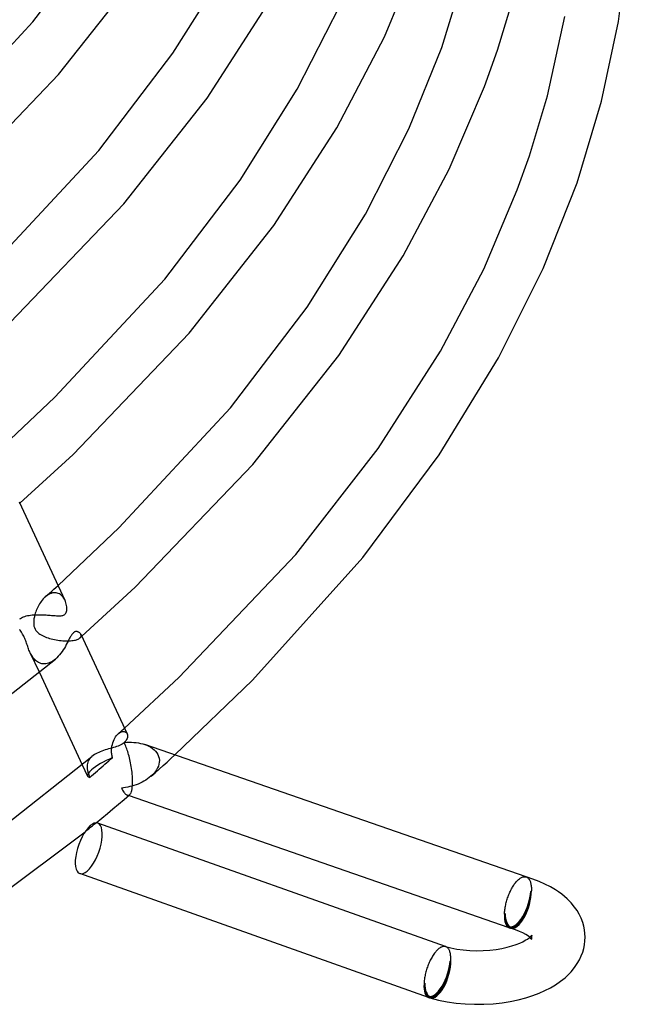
# Model space of a CAD drawing. Header units: millimetres. Extents: x -273 to 273, y -156 to 255.
# Tile 41 of 98: x 224 to 270, y -83 to -10. Entities that reach past the tile are written whole.
import ezdxf

# ---------------------------------------------------------------- set-up
doc = ezdxf.new("R2010")
doc.units = ezdxf.units.MM
doc.layers.add('HIDDEN', color=7, linetype='Continuous')
doc.layers.add('THICK', color=7, linetype='Continuous')

msp = doc.modelspace()

# ---------------------------------------------------------------- linework, layer by layer
at = {"layer": 'HIDDEN'}
for p, q in [((224.411, -45.741), (224.429, -45.725)), ((226.957, -52.142), (227.116, -52)), ((227.116, -52), (227.274, -51.858)), ((226.158, -52.866), (226.085, -52.952)), ((226.236, -52.785), (226.158, -52.866)), ((226.316, -52.709), (226.236, -52.785)), ((226.399, -52.641), (226.316, -52.709)), ((226.317, -52.708), (226.478, -52.567)), ((226.484, -52.58), (226.399, -52.641)), ((226.478, -52.567), (226.638, -52.425)), ((226.572, -52.526), (226.484, -52.58)), ((226.662, -52.481), (226.572, -52.526)), ((226.638, -52.425), (226.797, -52.284)), ((226.753, -52.445), (226.662, -52.481)), ((226.845, -52.419), (226.753, -52.445)), ((226.797, -52.284), (226.957, -52.142)), ((226.937, -52.403), (226.845, -52.419)), ((227.028, -52.399), (226.937, -52.403)), ((227.117, -52.405), (227.028, -52.399)), ((227.204, -52.422), (227.117, -52.405)), ((227.288, -52.449), (227.204, -52.422)), ((227.368, -52.486), (227.288, -52.449)), ((227.443, -52.533), (227.368, -52.486)), ((227.514, -52.588), (227.443, -52.533)), ((227.58, -52.652), (227.514, -52.588)), ((227.641, -52.723), (227.58, -52.652)), ((227.697, -52.8), (227.641, -52.723)), ((227.746, -52.882), (227.697, -52.8)), ((225.727, -53.531), (225.682, -53.632)), ((225.776, -53.43), (225.727, -53.531)), ((225.83, -53.33), (225.776, -53.43)), ((225.888, -53.232), (225.83, -53.33)), ((225.95, -53.135), (225.888, -53.232)), ((226.016, -53.042), (225.95, -53.135)), ((226.085, -52.952), (226.016, -53.042)), ((227.789, -52.969), (227.746, -52.882)), ((225.476, -54.337), (225.459, -54.484)), ((225.504, -54.185), (225.476, -54.337)), ((225.542, -54.03), (225.504, -54.185)), ((225.571, -53.932), (225.542, -54.03)), ((225.604, -53.833), (225.571, -53.932)), ((225.641, -53.733), (225.604, -53.833)), ((225.682, -53.632), (225.641, -53.733)), ((225.459, -54.484), (225.453, -54.626)), ((225.453, -54.626), (225.458, -54.76)), ((225.458, -54.76), (225.477, -54.886)), ((225.477, -54.886), (225.509, -55.005)), ((225.509, -55.005), (225.555, -55.114)), ((224.438, -55.203), (224.394, -55.131)), ((224.486, -55.277), (224.438, -55.203)), ((224.535, -55.352), (224.486, -55.277)), ((224.584, -55.428), (224.535, -55.352)), ((224.629, -55.502), (224.584, -55.428)), ((224.672, -55.574), (224.629, -55.502)), ((224.711, -55.645), (224.672, -55.574)), ((224.749, -55.721), (224.711, -55.645)), ((224.787, -55.802), (224.749, -55.721)), ((224.823, -55.887), (224.787, -55.802)), ((225.555, -55.114), (225.614, -55.211)), ((225.614, -55.211), (225.682, -55.297)), ((225.682, -55.297), (225.758, -55.372)), ((225.758, -55.372), (225.839, -55.439)), ((225.839, -55.439), (225.924, -55.498)), ((225.924, -55.498), (226.013, -55.552)), ((226.013, -55.552), (226.103, -55.6)), ((226.103, -55.6), (226.2, -55.646)), ((226.2, -55.646), (226.302, -55.689)), ((226.302, -55.689), (226.409, -55.73)), ((226.409, -55.73), (226.521, -55.769)), ((226.521, -55.769), (226.638, -55.805)), ((226.638, -55.805), (226.758, -55.838)), ((228.812, -55.828), (228.856, -55.8)), ((228.856, -55.8), (228.892, -55.771)), ((228.892, -55.771), (228.926, -55.737)), ((228.892, -55.771), (228.915, -55.751)), ((228.915, -55.751), (228.938, -55.73)), ((228.926, -55.737), (228.952, -55.702)), ((228.938, -55.73), (228.962, -55.709)), ((228.952, -55.702), (228.97, -55.667)), ((228.975, -55.528), (228.962, -55.495)), ((228.962, -55.709), (228.985, -55.689)), ((228.97, -55.667), (228.981, -55.632)), ((228.983, -55.562), (228.975, -55.528)), ((228.981, -55.632), (228.985, -55.597)), ((228.985, -55.597), (228.983, -55.562)), ((228.985, -55.689), (229.009, -55.668)), ((229.009, -55.668), (229.032, -55.647)), ((224.857, -55.976), (224.823, -55.887)), ((224.89, -56.067), (224.857, -55.976)), ((224.922, -56.158), (224.89, -56.067)), ((224.953, -56.248), (224.922, -56.158)), ((224.982, -56.335), (224.953, -56.248)), ((225.011, -56.42), (224.982, -56.335)), ((225.04, -56.502), (225.011, -56.42)), ((225.071, -56.587), (225.04, -56.502)), ((226.758, -55.838), (226.882, -55.869)), ((226.882, -55.869), (227.007, -55.896)), ((227.007, -55.896), (227.132, -55.921)), ((227.132, -55.921), (227.258, -55.941)), ((227.258, -55.941), (227.384, -55.959)), ((227.384, -55.959), (227.509, -55.973)), ((227.509, -55.973), (227.632, -55.983)), ((227.632, -55.983), (227.753, -55.991)), ((227.753, -55.991), (227.872, -55.994)), ((227.872, -55.994), (227.986, -55.994)), ((227.986, -55.994), (228.097, -55.991)), ((228.097, -55.991), (228.204, -55.984)), ((228.204, -55.984), (228.304, -55.973)), ((228.304, -55.973), (228.398, -55.96)), ((228.398, -55.96), (228.485, -55.944)), ((228.485, -55.944), (228.566, -55.925)), ((228.566, -55.925), (228.638, -55.903)), ((228.638, -55.903), (228.703, -55.88)), ((228.703, -55.88), (228.761, -55.855)), ((228.761, -55.855), (228.812, -55.828)), ((225.104, -56.672), (225.071, -56.587)), ((225.14, -56.758), (225.104, -56.672)), ((225.178, -56.844), (225.14, -56.758)), ((225.218, -56.927), (225.178, -56.844)), ((225.179, -56.846), (225.879, -58.354)), ((225.261, -57.009), (225.218, -56.927)), ((225.308, -57.089), (225.261, -57.009)), ((225.358, -57.168), (225.308, -57.089)), ((225.411, -57.244), (225.358, -57.168)), ((225.469, -57.316), (225.411, -57.244)), ((225.53, -57.384), (225.469, -57.316)), ((225.594, -57.447), (225.53, -57.384)), ((225.663, -57.505), (225.594, -57.447)), ((225.736, -57.557), (225.663, -57.505)), ((225.813, -57.602), (225.736, -57.557)), ((225.894, -57.64), (225.813, -57.602)), ((225.979, -57.67), (225.894, -57.64)), ((226.068, -57.692), (225.979, -57.67)), ((226.16, -57.704), (226.068, -57.692)), ((226.257, -57.706), (226.16, -57.704)), ((226.356, -57.699), (226.257, -57.706)), ((226.457, -57.68), (226.356, -57.699)), ((226.561, -57.65), (226.457, -57.68)), ((226.665, -57.609), (226.561, -57.65)), ((226.769, -57.558), (226.665, -57.609)), ((226.873, -57.496), (226.769, -57.558)), ((226.976, -57.424), (226.873, -57.496)), ((227.076, -57.344), (226.976, -57.424)), ((231.498, -63.244), (231.558, -63.144)), ((231.558, -63.144), (231.624, -63.053)), ((231.624, -63.053), (231.693, -62.971)), ((231.693, -62.971), (231.764, -62.901)), ((231.764, -62.901), (231.839, -62.842)), ((231.766, -62.9), (231.841, -62.834)), ((231.839, -62.842), (231.914, -62.796)), ((231.841, -62.834), (231.916, -62.768)), ((231.914, -62.796), (231.988, -62.763)), ((231.916, -62.768), (231.99, -62.702)), ((231.988, -62.763), (232.06, -62.744)), ((231.99, -62.702), (232.065, -62.636)), ((232.06, -62.744), (232.129, -62.738)), ((232.065, -62.636), (232.139, -62.57)), ((232.129, -62.738), (232.192, -62.744)), ((232.139, -62.57), (232.213, -62.504)), ((232.192, -62.744), (232.25, -62.763)), ((232.25, -62.763), (232.302, -62.792)), ((232.302, -62.792), (232.346, -62.831)), ((232.346, -62.831), (232.383, -62.878)), ((232.383, -62.878), (232.412, -62.933)), ((231.269, -63.977), (231.288, -63.844)), ((231.288, -63.844), (231.315, -63.715)), ((231.315, -63.715), (231.35, -63.589)), ((231.35, -63.589), (231.393, -63.468)), ((231.393, -63.468), (231.443, -63.352)), ((231.443, -63.352), (231.498, -63.244)), ((233.729, -63.719), (233.884, -63.777)), ((233.884, -63.777), (234.032, -63.845)), ((234.032, -63.845), (234.172, -63.923)), ((229.793, -64.608), (229.709, -64.687)), ((231.257, -64.193), (231.258, -64.121)), ((231.258, -64.265), (231.257, -64.193)), ((231.258, -64.121), (231.262, -64.049)), ((231.263, -64.338), (231.258, -64.265)), ((231.262, -64.049), (231.269, -63.977)), ((231.27, -64.41), (231.263, -64.338)), ((231.28, -64.483), (231.27, -64.41)), ((231.294, -64.555), (231.28, -64.483)), ((231.31, -64.626), (231.294, -64.555)), ((234.172, -63.923), (234.304, -64.011)), ((234.304, -64.011), (234.424, -64.109)), ((234.424, -64.109), (234.532, -64.217)), ((234.532, -64.217), (234.626, -64.336)), ((234.626, -64.336), (234.704, -64.465)), ((234.704, -64.465), (234.763, -64.603)), ((234.763, -64.603), (234.802, -64.749)), ((235.685, -64.765), (235.978, -64.5)), ((229.066, -65.224), (229.463, -66.079)), ((229.44, -65.237), (229.433, -65.34)), ((229.433, -65.34), (229.435, -65.446)), ((229.457, -65.137), (229.44, -65.237)), ((229.485, -65.041), (229.457, -65.137)), ((229.524, -64.947), (229.485, -65.041)), ((229.574, -64.856), (229.524, -64.947)), ((229.635, -64.77), (229.574, -64.856)), ((229.709, -64.687), (229.635, -64.77)), ((230.482, -65.434), (230.623, -65.311)), ((230.623, -65.311), (230.764, -65.189)), ((230.764, -65.189), (230.905, -65.066)), ((230.905, -65.066), (231.047, -64.943)), ((231.047, -64.943), (231.188, -64.82)), ((231.188, -64.82), (231.33, -64.697)), ((231.33, -64.696), (231.31, -64.626)), ((234.749, -65.329), (234.69, -65.468)), ((234.791, -65.186), (234.749, -65.329)), ((234.814, -65.043), (234.791, -65.186)), ((234.799, -65.557), (235.095, -65.294)), ((234.802, -64.749), (234.819, -64.902)), ((234.819, -64.902), (234.814, -65.043)), ((235.095, -65.294), (235.391, -65.029)), ((235.391, -65.029), (235.685, -64.765)), ((229.435, -65.446), (229.446, -65.555)), ((229.446, -65.555), (229.455, -65.613)), ((229.455, -65.613), (229.467, -65.672)), ((229.467, -65.672), (229.48, -65.732)), ((229.48, -65.732), (229.495, -65.792)), ((229.495, -65.792), (229.513, -65.854)), ((229.513, -65.854), (229.532, -65.916)), ((229.532, -65.916), (229.553, -65.979)), ((229.553, -65.979), (229.576, -66.043)), ((229.576, -66.043), (229.6, -66.108)), ((229.626, -66.172), (229.77, -66.048)), ((229.77, -66.048), (229.914, -65.925)), ((229.914, -65.925), (230.057, -65.801)), ((230.057, -65.801), (230.199, -65.678)), ((230.199, -65.678), (230.341, -65.556)), ((230.341, -65.556), (230.482, -65.434)), ((234.194, -66.091), (234.07, -66.192)), ((234.314, -65.979), (234.194, -66.091)), ((234.202, -66.084), (234.501, -65.821)), ((234.426, -65.86), (234.314, -65.979)), ((234.527, -65.735), (234.426, -65.86)), ((234.501, -65.821), (234.799, -65.557)), ((234.615, -65.604), (234.527, -65.735)), ((234.69, -65.468), (234.615, -65.604)), ((229.6, -66.108), (229.626, -66.173)), ((232.773, -66.822), (232.618, -66.862)), ((232.927, -66.776), (232.773, -66.822)), ((233.079, -66.724), (232.927, -66.776)), ((233.23, -66.666), (233.079, -66.724)), ((233.379, -66.603), (233.23, -66.666)), ((233.525, -66.533), (233.379, -66.603)), ((233.668, -66.457), (233.525, -66.533)), ((233.806, -66.376), (233.668, -66.457)), ((233.941, -66.287), (233.806, -66.376)), ((234.07, -66.192), (233.941, -66.287)), ((232.149, -66.95), (231.993, -66.968)), ((231.993, -66.968), (232.036, -67.051)), ((232.036, -67.051), (232.079, -67.128)), ((232.079, -67.128), (232.122, -67.199)), ((232.122, -67.199), (232.166, -67.263)), ((232.306, -66.926), (232.149, -66.95)), ((232.166, -67.263), (232.209, -67.321)), ((232.209, -67.321), (232.253, -67.372)), ((232.253, -67.372), (232.296, -67.416)), ((232.296, -67.416), (232.339, -67.452)), ((232.462, -66.897), (232.306, -66.926)), ((232.339, -67.452), (232.381, -67.48)), ((232.381, -67.48), (232.424, -67.499)), ((232.424, -67.499), (232.455, -67.508)), ((232.526, -67.535), (232.427, -67.501)), ((232.455, -67.508), (232.485, -67.512)), ((232.618, -66.862), (232.462, -66.897)), ((232.485, -67.512), (232.515, -67.51)), ((232.515, -67.51), (232.545, -67.503)), ((232.545, -67.503), (232.574, -67.49)), ((232.574, -67.49), (232.602, -67.47)), ((229.831, -69.784), (229.967, -69.673)), ((229.967, -69.673), (230.104, -69.561)), ((229.282, -70.231), (229.42, -70.119)), ((229.42, -70.119), (229.557, -70.008)), ((229.557, -70.008), (229.694, -69.896)), ((229.694, -69.896), (229.831, -69.784)), ((262.143, -73.592), (262.145, -73.593)), ((262.145, -73.593), (262.148, -73.594)), ((262.148, -73.594), (262.15, -73.595)), ((262.156, -73.597), (262.148, -73.594)), ((262.15, -73.595), (262.153, -73.596)), ((262.153, -73.596), (262.156, -73.597)), ((262.156, -73.597), (262.158, -73.598)), ((262.158, -73.598), (262.197, -73.614)), ((262.197, -73.614), (262.235, -73.635)), ((262.235, -73.635), (262.27, -73.662)), ((262.27, -73.662), (262.304, -73.692)), ((262.304, -73.692), (262.336, -73.728)), ((262.336, -73.728), (262.365, -73.767)), ((262.365, -73.767), (262.393, -73.811)), ((262.393, -73.811), (262.418, -73.86)), ((262.418, -73.86), (262.441, -73.912)), ((262.441, -73.912), (262.462, -73.969)), ((262.462, -73.969), (262.481, -74.03)), ((262.481, -74.03), (262.497, -74.094)), ((262.497, -74.094), (262.51, -74.162)), ((262.51, -74.162), (262.522, -74.233)), ((262.54, -74.634), (262.49, -74.677)), ((262.522, -74.233), (262.53, -74.307)), ((262.53, -74.307), (262.536, -74.385)), ((262.536, -74.385), (262.54, -74.465)), ((262.54, -74.465), (262.541, -74.548)), ((262.541, -74.548), (262.54, -74.634)), ((260.59, -76.323), (260.54, -76.366)), ((262.464, -78.143), (262.413, -78.098)), ((262.523, -78.203), (262.464, -78.143)), ((262.557, -78.243), (262.523, -78.203)), ((262.541, -78.056), (262.54, -78.098)), ((262.54, -78.098), (262.541, -78.138)), ((262.546, -78.016), (262.541, -78.056)), ((262.541, -78.138), (262.546, -78.175)), ((262.554, -77.981), (262.546, -78.016)), ((262.546, -78.175), (262.553, -78.209)), ((262.553, -78.209), (262.56, -78.237)), ((262.562, -77.954), (262.554, -77.981)), ((262.57, -78.262), (262.557, -78.243)), ((262.56, -78.237), (262.568, -78.258)), ((262.57, -77.935), (262.562, -77.954)), ((262.568, -78.258), (262.573, -78.267)), ((262.572, -77.93), (262.57, -77.935)), ((262.573, -78.267), (262.57, -78.262)), ((256.141, -78.788), (256.137, -78.787)), ((256.145, -78.789), (256.141, -78.788)), ((256.149, -78.79), (256.145, -78.789)), ((256.153, -78.792), (256.149, -78.79)), ((256.16, -78.794), (256.149, -78.79)), ((256.157, -78.793), (256.153, -78.792)), ((256.161, -78.794), (256.157, -78.793)), ((256.197, -78.81), (256.161, -78.794)), ((256.232, -78.83), (256.197, -78.81)), ((256.266, -78.854), (256.232, -78.83)), ((256.298, -78.882), (256.266, -78.854)), ((256.328, -78.915), (256.298, -78.882)), ((256.357, -78.951), (256.328, -78.915)), ((256.383, -78.992), (256.357, -78.951)), ((256.408, -79.037), (256.383, -78.992)), ((256.431, -79.085), (256.408, -79.037)), ((256.452, -79.137), (256.431, -79.085)), ((256.47, -79.192), (256.452, -79.137)), ((256.487, -79.251), (256.47, -79.192)), ((256.501, -79.314), (256.487, -79.251)), ((256.49, -79.873), (256.54, -79.83)), ((256.514, -79.379), (256.501, -79.314)), ((256.524, -79.448), (256.514, -79.379)), ((256.531, -79.519), (256.524, -79.448)), ((256.537, -79.593), (256.531, -79.519)), ((256.54, -79.67), (256.537, -79.593)), ((256.541, -79.749), (256.54, -79.67)), ((256.54, -79.83), (256.541, -79.749)), ((254.54, -81.562), (254.59, -81.519))]:
    msp.add_line(p, q, dxfattribs=at)
for centre, start in [((261.54, -75.5), 250.83796), ((255.54, -80.696), 250.43786)]:
    msp.add_arc(centre, 1.9, start, 253.89807, dxfattribs=at)
for centre, major_axis, ratio, start_param, end_param in [((231.277, -65.237), (-1.814, -0.842), 0.236262, -1.709139, -0.689048), ((231.277, -65.237), (-1.814, -0.842), 0.236262, -0.689048, 0), ((231.277, -65.237), (-1.814, -0.842), 0.236262, 0, 0.331043), ((229.559, -71.464), (0.67, 1.885), 0.398794, -2.528458, -0.000002), ((229.559, -71.464), (0.67, 1.885), 0.398794, 3.14159, 3.754727), ((261.54, -75.5), (0.624, 1.795), 0.402904, -3.14158, -0.96046), ((261.54, -75.5), (-0.555, -1.922), 0.433013, 0.000007, 2.158799), ((261.54, -75.5), (0.527, 1.825), 0.433013, -3.141586, -0.982794), ((261.54, -75.5), (-0.656, -1.889), 0.402904, 0.610336, 2.181133), ((261.54, -75.5), (0.624, 1.795), 0.402904, 2.181133, 3.141605), ((261.54, -75.5), (0.527, 1.825), 0.433013, 2.158799, 3.141599), ((261.54, -75.5), (-0.656, -1.889), 0.402904, 0.063326, 0.610336), ((255.54, -80.696), (-0.636, -1.79), 0.398794, 0.000005, 2.183931), ((255.54, -80.696), (-0.555, -1.922), 0.433013, 0.000007, 2.158799), ((255.54, -80.696), (-0.527, -1.825), 0.433013, 0.000007, 2.158799), ((255.54, -80.696), (-0.67, -1.885), 0.398794, 0.613135, 2.183931), ((255.54, -80.696), (-0.636, -1.79), 0.398794, -0.957662, 0.000005), ((255.54, -80.696), (-0.527, -1.825), 0.433013, -0.982794, 0.000007), ((255.54, -80.696), (-0.67, -1.885), 0.398794, 0.071847, 0.613135)]:
    msp.add_ellipse(centre, major_axis=major_axis, ratio=ratio, start_param=start_param, end_param=end_param, dxfattribs=at)
at = {"layer": 'THICK'}
for p, q in [((225.401, -9.811), (230.83, -2.708)), ((269.035, -9.798), (269.761, -4.015)), ((251.595, -10.949), (254.259, -4.521)), ((235.831, -12.169), (240.011, -5.51)), ((227.313, -13.741), (233.401, -6.009)), ((255.863, -11.734), (257.624, -5.997)), ((260.025, -11.937), (261.36, -7.467)), ((238.37, -15.516), (242.979, -8.375)), ((245.089, -14.838), (248.279, -8.588)), ((263.737, -15.345), (265.042, -9.415)), ((217.514, -18.273), (225.401, -9.811)), ((267.776, -15.746), (269.035, -9.798)), ((248.038, -17.738), (251.595, -10.949)), ((253.414, -17.796), (255.863, -11.734)), ((230.308, -19.408), (235.831, -12.169)), ((259.039, -14.653), (260.025, -11.937)), ((219.027, -22.396), (227.313, -13.741)), ((256.418, -20.821), (259.039, -14.653)), ((240.833, -21.63), (245.089, -14.838)), ((262.403, -19.823), (263.737, -15.345)), ((232.17, -23.4), (238.37, -15.516)), ((265.947, -21.822), (267.776, -15.746)), ((243.343, -25.019), (248.038, -17.738)), ((250.168, -24.165), (253.414, -17.796)), ((222.276, -28.041), (230.308, -19.408)), ((261.491, -22.347), (262.403, -19.823)), ((252.997, -27.264), (256.418, -20.821)), ((235.216, -29.004), (240.833, -21.63)), ((263.413, -28.22), (265.947, -21.822)), ((258.995, -28.257), (261.491, -22.347)), ((223.704, -32.248), (232.17, -23.4)), ((245.835, -31.089), (250.168, -24.165)), ((237.031, -33.052), (243.343, -25.019)), ((248.193, -34.695), (252.997, -27.264)), ((255.768, -34.393), (258.995, -28.257)), ((260.097, -34.87), (263.413, -28.22)), ((227.042, -37.805), (235.216, -29.004)), ((240.125, -38.597), (245.835, -31.089)), ((228.387, -42.094), (237.031, -33.052)), ((251.133, -41.644), (255.768, -34.393)), ((241.778, -42.838), (248.193, -34.695)), ((255.673, -42.104), (260.097, -34.87)), ((222.671, -41.936), (227.042, -37.805)), ((231.811, -47.566), (240.125, -38.597)), ((244.981, -49.546), (251.133, -41.644)), ((224.429, -45.725), (228.387, -42.094)), ((249.987, -49.777), (255.673, -42.104)), ((233.014, -51.996), (241.778, -42.838)), ((224.38, -45.62), (227.787, -52.964)), ((227.274, -51.858), (231.811, -47.566)), ((236.278, -58.733), (244.981, -49.546)), ((241.749, -58.924), (249.987, -49.777)), ((229.032, -55.647), (233.014, -51.996)), ((227.828, -53.062), (227.789, -52.969)), ((227.861, -53.157), (227.828, -53.062)), ((227.886, -53.253), (227.861, -53.157)), ((227.905, -53.349), (227.886, -53.253)), ((227.918, -53.443), (227.905, -53.349)), ((227.923, -53.537), (227.918, -53.443)), ((227.922, -53.628), (227.923, -53.537)), ((224.413, -54.358), (224.473, -54.312)), ((224.473, -54.312), (224.542, -54.269)), ((224.542, -54.269), (224.62, -54.23)), ((224.62, -54.23), (224.706, -54.194)), ((224.706, -54.194), (224.799, -54.162)), ((224.799, -54.162), (224.897, -54.134)), ((224.897, -54.134), (225.001, -54.11)), ((225.001, -54.11), (225.109, -54.09)), ((225.109, -54.09), (225.221, -54.073)), ((225.221, -54.073), (225.335, -54.06)), ((225.335, -54.06), (225.45, -54.05)), ((225.45, -54.05), (225.567, -54.042)), ((225.567, -54.042), (225.684, -54.038)), ((225.684, -54.038), (225.802, -54.036)), ((225.802, -54.036), (225.919, -54.036)), ((225.919, -54.036), (226.035, -54.039)), ((226.035, -54.039), (226.15, -54.043)), ((226.15, -54.043), (226.263, -54.048)), ((226.263, -54.048), (226.375, -54.055)), ((226.375, -54.055), (226.484, -54.062)), ((226.484, -54.062), (226.59, -54.071)), ((226.59, -54.071), (226.693, -54.079)), ((226.693, -54.079), (226.791, -54.088)), ((226.791, -54.088), (226.886, -54.096)), ((226.886, -54.096), (226.977, -54.104)), ((226.977, -54.104), (227.063, -54.11)), ((227.063, -54.11), (227.146, -54.116)), ((227.146, -54.116), (227.223, -54.12)), ((227.223, -54.12), (227.296, -54.123)), ((227.296, -54.123), (227.368, -54.123)), ((227.368, -54.123), (227.437, -54.12)), ((227.437, -54.12), (227.504, -54.114)), ((227.504, -54.114), (227.567, -54.104)), ((227.567, -54.104), (227.626, -54.09)), ((227.626, -54.09), (227.68, -54.07)), ((227.68, -54.07), (227.728, -54.044)), ((227.728, -54.044), (227.771, -54.012)), ((227.771, -54.012), (227.809, -53.973)), ((227.809, -53.973), (227.843, -53.925)), ((227.843, -53.925), (227.873, -53.867)), ((227.873, -53.867), (227.896, -53.796)), ((227.896, -53.796), (227.913, -53.715)), ((227.913, -53.715), (227.922, -53.628)), ((228.133, -55.788), (228.076, -55.899)), ((228.169, -55.721), (228.133, -55.788)), ((228.203, -55.659), (228.169, -55.721)), ((228.235, -55.605), (228.203, -55.659)), ((228.264, -55.558), (228.235, -55.605)), ((228.291, -55.517), (228.264, -55.558)), ((228.316, -55.483), (228.291, -55.517)), ((228.339, -55.454), (228.316, -55.483)), ((228.361, -55.428), (228.339, -55.454)), ((228.384, -55.404), (228.361, -55.428)), ((228.407, -55.383), (228.384, -55.404)), ((228.438, -55.359), (228.407, -55.383)), ((228.469, -55.339), (228.438, -55.359)), ((228.501, -55.322), (228.469, -55.339)), ((228.532, -55.31), (228.501, -55.322)), ((228.563, -55.302), (228.532, -55.31)), ((228.593, -55.297), (228.563, -55.302)), ((228.621, -55.296), (228.593, -55.297)), ((228.647, -55.296), (228.621, -55.296)), ((228.671, -55.299), (228.647, -55.296)), ((228.694, -55.302), (228.671, -55.299)), ((228.737, -55.313), (228.694, -55.302)), ((228.778, -55.329), (228.737, -55.313)), ((228.817, -55.349), (228.778, -55.329)), ((228.854, -55.373), (228.817, -55.349)), ((228.887, -55.4), (228.854, -55.373)), ((228.917, -55.429), (228.887, -55.4)), ((228.942, -55.461), (228.917, -55.429)), ((228.962, -55.495), (228.942, -55.461)), ((228.964, -55.5), (232.408, -62.922)), ((227.738, -56.528), (227.657, -56.657)), ((227.814, -56.398), (227.738, -56.528)), ((227.885, -56.269), (227.814, -56.398)), ((227.953, -56.142), (227.885, -56.269)), ((228.016, -56.018), (227.953, -56.142)), ((228.076, -55.899), (228.016, -56.018)), ((227.183, -57.247), (227.076, -57.344)), ((227.286, -57.141), (227.183, -57.247)), ((227.386, -57.027), (227.286, -57.141)), ((227.481, -56.908), (227.386, -57.027)), ((227.572, -56.784), (227.481, -56.908)), ((227.657, -56.657), (227.572, -56.784)), ((217.699, -64.762), (227.076, -57.344)), ((225.879, -58.354), (229.066, -65.224)), ((232.213, -62.504), (236.278, -58.733)), ((235.978, -64.5), (241.749, -58.924)), ((232.412, -62.933), (232.433, -62.995)), ((232.433, -62.995), (232.444, -63.062)), ((232.445, -63.133), (232.435, -63.206)), ((232.444, -63.062), (232.445, -63.133)), ((231.63, -63.871), (231.517, -63.909)), ((231.74, -63.831), (231.63, -63.871)), ((231.846, -63.787), (231.74, -63.831)), ((231.946, -63.74), (231.846, -63.787)), ((232.04, -63.689), (231.946, -63.74)), ((232.125, -63.634), (232.04, -63.689)), ((232.2, -63.576), (232.125, -63.634)), ((232.24, -63.66), (232.2, -63.576)), ((232.279, -63.5), (232.211, -63.567)), ((232.211, -63.567), (232.393, -63.554)), ((232.28, -63.748), (232.24, -63.66)), ((232.336, -63.429), (232.279, -63.5)), ((232.318, -63.841), (232.28, -63.748)), ((232.356, -63.938), (232.318, -63.841)), ((232.381, -63.356), (232.336, -63.429)), ((232.414, -63.281), (232.381, -63.356)), ((232.393, -63.554), (232.573, -63.548)), ((232.435, -63.206), (232.414, -63.281)), ((232.573, -63.548), (232.75, -63.55)), ((232.75, -63.55), (232.924, -63.559)), ((232.924, -63.559), (233.094, -63.576)), ((233.094, -63.576), (233.26, -63.6)), ((233.26, -63.6), (233.422, -63.632)), ((233.422, -63.632), (233.578, -63.672)), ((233.578, -63.672), (233.729, -63.719)), ((262.148, -73.594), (233.74, -63.722)), ((220.446, -71.995), (229.793, -64.608)), ((229.88, -64.54), (229.793, -64.608)), ((229.974, -64.476), (229.88, -64.54)), ((230.075, -64.416), (229.974, -64.476)), ((230.183, -64.36), (230.075, -64.416)), ((230.297, -64.307), (230.183, -64.36)), ((230.415, -64.258), (230.297, -64.307)), ((230.536, -64.212), (230.415, -64.258)), ((230.66, -64.169), (230.536, -64.212)), ((230.785, -64.128), (230.66, -64.169)), ((230.911, -64.089), (230.785, -64.128)), ((231.036, -64.052), (230.911, -64.089)), ((231.159, -64.016), (231.036, -64.052)), ((231.281, -63.981), (231.159, -64.016)), ((231.401, -63.945), (231.281, -63.981)), ((231.517, -63.909), (231.401, -63.945)), ((232.393, -64.038), (232.356, -63.938)), ((232.429, -64.143), (232.393, -64.038)), ((232.464, -64.251), (232.429, -64.143)), ((232.498, -64.362), (232.464, -64.251)), ((232.531, -64.476), (232.498, -64.362)), ((232.563, -64.593), (232.531, -64.476)), ((232.593, -64.714), (232.563, -64.593)), ((232.623, -64.839), (232.593, -64.714)), ((232.651, -64.967), (232.623, -64.839)), ((232.678, -65.098), (232.651, -64.967)), ((232.703, -65.233), (232.678, -65.098)), ((232.727, -65.37), (232.703, -65.233)), ((232.748, -65.51), (232.727, -65.37)), ((232.768, -65.651), (232.748, -65.51)), ((232.785, -65.794), (232.768, -65.651)), ((232.799, -65.937), (232.785, -65.794)), ((232.81, -66.081), (232.799, -65.937)), ((232.818, -66.223), (232.81, -66.081)), ((232.802, -66.91), (232.815, -66.776)), ((232.815, -66.776), (232.822, -66.631)), ((232.823, -66.363), (232.818, -66.223)), ((232.822, -66.631), (232.825, -66.499)), ((232.825, -66.499), (232.823, -66.363)), ((232.193, -67.818), (232.605, -67.468)), ((260.883, -77.389), (232.526, -67.535)), ((232.604, -67.468), (232.641, -67.429)), ((232.641, -67.429), (232.676, -67.378)), ((232.676, -67.378), (232.708, -67.313)), ((232.708, -67.313), (232.737, -67.233)), ((232.737, -67.233), (232.763, -67.14)), ((232.763, -67.14), (232.785, -67.032)), ((232.785, -67.032), (232.802, -66.91)), ((231.364, -68.517), (231.779, -68.168)), ((231.779, -68.168), (232.193, -67.818)), ((230.526, -69.214), (230.946, -68.866)), ((230.946, -68.866), (231.364, -68.517)), ((230.104, -69.561), (230.526, -69.214)), ((256.149, -78.79), (230.229, -69.58)), ((218.62, -78.212), (229.282, -70.231)), ((254.87, -82.581), (228.889, -73.349)), ((261.224, -74.211), (261.269, -74.146)), ((261.269, -74.146), (261.314, -74.085)), ((261.314, -74.085), (261.359, -74.026)), ((261.359, -74.026), (261.405, -73.971)), ((261.405, -73.971), (261.451, -73.919)), ((261.451, -73.919), (261.498, -73.87)), ((261.498, -73.87), (261.544, -73.824)), ((261.544, -73.824), (261.591, -73.783)), ((261.591, -73.783), (261.645, -73.739)), ((261.645, -73.739), (261.698, -73.7)), ((261.698, -73.7), (261.751, -73.666)), ((261.751, -73.666), (261.804, -73.637)), ((261.804, -73.637), (261.856, -73.614)), ((261.856, -73.614), (261.907, -73.597)), ((261.907, -73.597), (261.957, -73.585)), ((261.957, -73.585), (262.006, -73.578)), ((262.006, -73.578), (262.053, -73.578)), ((262.053, -73.578), (262.098, -73.582)), ((262.098, -73.582), (262.143, -73.592)), ((262.654, -73.757), (262.14, -73.592)), ((263.114, -73.932), (262.654, -73.757)), ((263.548, -74.125), (263.114, -73.932)), ((263.953, -74.333), (263.548, -74.125)), ((260.833, -74.982), (260.866, -74.897)), ((260.866, -74.897), (260.901, -74.813)), ((260.901, -74.813), (260.938, -74.731)), ((260.938, -74.731), (260.975, -74.65)), ((260.975, -74.65), (261.014, -74.572)), ((261.014, -74.572), (261.054, -74.495)), ((261.054, -74.495), (261.096, -74.42)), ((261.096, -74.42), (261.138, -74.348)), ((261.138, -74.348), (261.181, -74.278)), ((261.181, -74.278), (261.224, -74.211)), ((264.328, -74.555), (263.953, -74.333)), ((264.571, -74.717), (264.328, -74.555)), ((264.798, -74.884), (264.571, -74.717)), ((265.01, -75.056), (264.798, -74.884)), ((260.624, -75.686), (260.644, -75.597)), ((260.644, -75.597), (260.665, -75.509)), ((260.665, -75.509), (260.689, -75.42)), ((260.689, -75.42), (260.714, -75.331)), ((260.714, -75.331), (260.741, -75.243)), ((260.741, -75.243), (260.77, -75.155)), ((260.77, -75.155), (260.801, -75.068)), ((260.801, -75.068), (260.833, -74.982)), ((265.206, -75.231), (265.01, -75.056)), ((265.503, -75.534), (265.206, -75.231)), ((265.758, -75.845), (265.503, -75.534)), ((260.54, -76.366), (260.543, -76.286)), ((260.543, -76.286), (260.548, -76.203)), ((260.548, -76.203), (260.556, -76.12)), ((260.556, -76.12), (260.565, -76.035)), ((260.565, -76.035), (260.577, -75.949)), ((260.577, -75.949), (260.59, -75.862)), ((260.59, -75.862), (260.606, -75.775)), ((260.606, -75.775), (260.624, -75.686)), ((265.941, -76.109), (265.758, -75.845)), ((266.098, -76.377), (265.941, -76.109)), ((266.245, -76.682), (266.098, -76.377)), ((266.361, -76.99), (266.245, -76.682)), ((266.44, -77.267), (266.361, -76.99)), ((261.364, -77.544), (260.985, -77.422)), ((261.655, -77.658), (261.364, -77.544)), ((261.905, -77.774), (261.655, -77.658)), ((262.115, -77.89), (261.905, -77.774)), ((266.496, -77.545), (266.44, -77.267)), ((266.529, -77.822), (266.496, -77.545)), ((266.54, -78.098), (266.529, -77.822)), ((261.41, -78.635), (261.671, -78.531)), ((261.671, -78.531), (261.896, -78.426)), ((261.896, -78.426), (262.085, -78.324)), ((262.085, -78.324), (262.243, -78.226)), ((262.246, -77.973), (262.115, -77.89)), ((262.243, -78.226), (262.376, -78.128)), ((262.339, -78.039), (262.246, -77.973)), ((262.413, -78.098), (262.339, -78.039)), ((262.376, -78.128), (262.446, -78.069)), ((262.446, -78.069), (262.494, -78.024)), ((262.494, -78.024), (262.545, -77.968)), ((262.545, -77.968), (262.566, -77.94)), ((262.566, -77.94), (262.572, -77.93)), ((266.496, -78.65), (266.529, -78.374)), ((266.529, -78.374), (266.54, -78.098)), ((255.315, -79.294), (255.269, -79.359)), ((255.361, -79.233), (255.315, -79.294)), ((255.408, -79.176), (255.361, -79.233)), ((255.455, -79.122), (255.408, -79.176)), ((255.503, -79.071), (255.455, -79.122)), ((255.55, -79.024), (255.503, -79.071)), ((255.597, -78.981), (255.55, -79.024)), ((255.646, -78.94), (255.597, -78.981)), ((255.694, -78.904), (255.646, -78.94)), ((255.742, -78.873), (255.694, -78.904)), ((255.789, -78.845), (255.742, -78.873)), ((255.836, -78.822), (255.789, -78.845)), ((255.882, -78.803), (255.836, -78.822)), ((255.927, -78.789), (255.882, -78.803)), ((255.971, -78.78), (255.927, -78.789)), ((256.015, -78.775), (255.971, -78.78)), ((256.057, -78.774), (256.015, -78.775)), ((256.098, -78.778), (256.057, -78.774)), ((256.137, -78.787), (256.098, -78.778)), ((256.138, -78.787), (256.549, -78.89)), ((256.549, -78.89), (256.994, -78.975)), ((256.994, -78.975), (257.464, -79.039)), ((257.464, -79.039), (257.953, -79.081)), ((257.953, -79.081), (258.45, -79.098)), ((258.45, -79.098), (258.949, -79.09)), ((258.949, -79.09), (259.443, -79.057)), ((259.443, -79.057), (259.912, -79.002)), ((259.912, -79.002), (260.333, -78.931)), ((260.333, -78.931), (260.728, -78.844)), ((260.728, -78.844), (261.094, -78.742)), ((261.094, -78.742), (261.41, -78.635)), ((266.255, -79.49), (266.361, -79.207)), ((266.361, -79.207), (266.44, -78.929)), ((266.44, -78.929), (266.496, -78.65)), ((254.931, -79.967), (254.893, -80.053)), ((254.969, -79.884), (254.931, -79.967)), ((255.009, -79.802), (254.969, -79.884)), ((255.05, -79.722), (255.009, -79.802)), ((255.092, -79.644), (255.05, -79.722)), ((255.135, -79.569), (255.092, -79.644)), ((255.178, -79.496), (255.135, -79.569)), ((255.223, -79.426), (255.178, -79.496)), ((255.269, -79.359), (255.223, -79.426)), ((265.956, -80.063), (266.124, -79.77)), ((266.124, -79.77), (266.255, -79.49)), ((254.656, -80.772), (254.634, -80.863)), ((254.679, -80.68), (254.656, -80.772)), ((254.704, -80.589), (254.679, -80.68)), ((254.732, -80.498), (254.704, -80.589)), ((254.761, -80.407), (254.732, -80.498)), ((254.791, -80.317), (254.761, -80.407)), ((254.824, -80.228), (254.791, -80.317)), ((254.858, -80.14), (254.824, -80.228)), ((254.893, -80.053), (254.858, -80.14)), ((265.206, -80.965), (265.503, -80.662)), ((265.503, -80.662), (265.758, -80.351)), ((265.758, -80.351), (265.956, -80.063)), ((254.544, -81.479), (254.54, -81.562)), ((254.55, -81.395), (254.544, -81.479)), ((254.559, -81.309), (254.55, -81.395)), ((254.569, -81.222), (254.559, -81.309)), ((254.582, -81.133), (254.569, -81.222)), ((254.598, -81.044), (254.582, -81.133)), ((254.615, -80.954), (254.598, -81.044)), ((254.634, -80.863), (254.615, -80.954)), ((264.328, -81.641), (264.706, -81.381)), ((264.706, -81.381), (265.045, -81.11)), ((265.045, -81.11), (265.206, -80.965)), ((263.114, -82.264), (263.547, -82.071)), ((263.547, -82.071), (263.953, -81.863)), ((263.953, -81.863), (264.328, -81.641)), ((254.985, -82.618), (255.609, -82.778)), ((255.609, -82.778), (256.259, -82.908)), ((256.259, -82.908), (256.927, -83.004)), ((259.68, -83.051), (260.358, -82.978)), ((260.358, -82.978), (260.962, -82.883)), ((260.962, -82.883), (261.548, -82.76)), ((261.548, -82.76), (262.114, -82.612)), ((262.114, -82.612), (262.654, -82.439)), ((262.654, -82.439), (263.114, -82.264)), ((256.927, -83.004), (257.609, -83.067)), ((257.609, -83.067), (258.299, -83.096)), ((258.299, -83.096), (258.991, -83.091)), ((258.991, -83.091), (259.68, -83.051))]:
    msp.add_line(p, q, dxfattribs=at)
for centre, major_axis, ratio, start_param, end_param in [((231.137, -64.935), (1.456, 1.61), 0.092881, 0.649692, 0.655094), ((231.137, -64.935), (1.456, 1.61), 0.092881, 0.64429, 0.649692), ((229.559, -71.464), (0.67, 1.885), 0.398794, -0.000002, 0.613135), ((229.559, -71.464), (0.67, 1.885), 0.398794, 0.613135, 3.14159), ((261.54, -75.5), (-0.656, -1.889), 0.402904, -0.96046, -0.000096), ((261.54, -75.5), (-0.555, -1.922), 0.433013, -0.982794, 0.000007), ((261.54, -75.5), (-0.656, -1.889), 0.402904, -0.000096, 0.063326), ((255.54, -80.696), (-0.67, -1.885), 0.398794, -0.957662, -0.000002), ((255.54, -80.696), (-0.555, -1.922), 0.433013, -0.982794, 0.000007), ((255.54, -80.696), (-0.67, -1.885), 0.398794, -0.000002, 0.071847)]:
    msp.add_ellipse(centre, major_axis=major_axis, ratio=ratio, start_param=start_param, end_param=end_param, dxfattribs=at)

doc.saveas('drawing.dxf')
